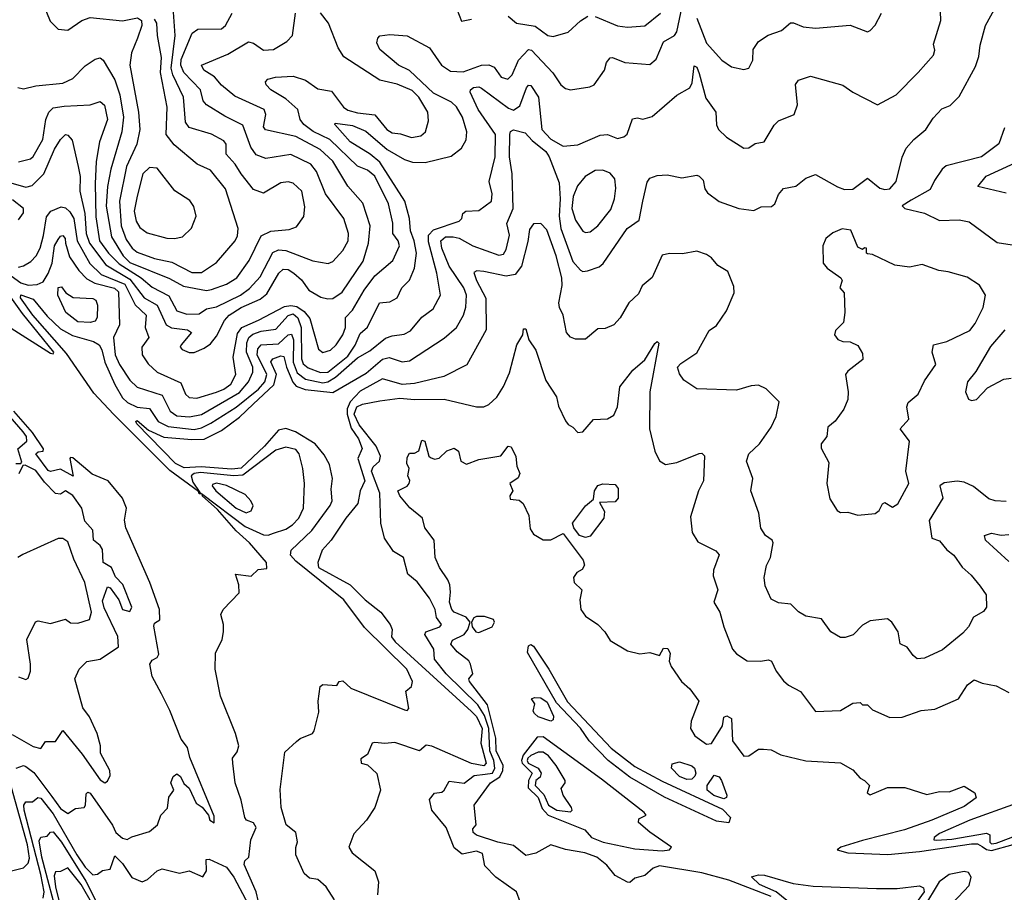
# Model space of a CAD drawing. Extents: x 1995148 to 2088947, y 769131 to 906009.
# Tile 221 of 256: x 2011690 to 2015667, y 827683 to 831208. Entities that reach past the tile are written whole.
import ezdxf

# ---------------------------------------------------------------- set-up
doc = ezdxf.new("R2010")
doc.units = 0

msp = doc.modelspace()

# ---------------------------------------------------------------- linework, layer by layer
at = {"layer": '0CON05XD'}
for points in [[(2011732.3, 831402.3), (2011812.7, 831202.7), (2011845, 831170), (2011885, 831166.2), (2011941.2, 831205), (2011975, 831217.1), (2012105, 831203.8), (2012166.4, 831216.4), (2012182.5, 831205), (2012183.3, 831185), (2012165.7, 831134.3), (2012141.5, 831075), (2012135.5, 831025), (2012169.6, 830835), (2012175.5, 830765), (2012163.6, 830705), (2012121.3, 830615), (2012092.9, 830475), (2012099.5, 830375), (2012120.3, 830320.3), (2012144.6, 830285), (2012165, 830269.2), (2012235, 830243.2), (2012305, 830228.2), (2012385, 830186.4), (2012425, 830187.5), (2012485, 830227.1), (2012560, 830315), (2012569.4, 830335), (2012572.9, 830365), (2012521.9, 830525), (2012460.3, 830600.3), (2012406.7, 830625), (2012313.4, 830703.4), (2012282.1, 830745), (2012285.6, 830855), (2012258.2, 830995), (2012263.4, 831055), (2012246.7, 831145), (2012244.3, 831194.3), (2012235, 831210)], [(2015318.8, 830995), (2015381.2, 831065), (2015386.2, 831085), (2015380.7, 831109.3), (2015411.2, 831205), (2015405.7, 831355.7)], [(2013445.8, 831275.8), (2013475, 831202.5), (2013515, 831210)], [(2013520, 830295), (2013625, 830256.9), (2013645, 830261.4), (2013655, 830280), (2013668, 830338), (2013658.1, 830385), (2013683.9, 830445), (2013679.6, 830585), (2013668.5, 830655), (2013670, 830745), (2013673.3, 830756.7), (2013685, 830763.1), (2013731.4, 830751.4), (2013759.9, 830719.9), (2013815, 830675.4), (2013829.3, 830655), (2013869.6, 830549.6), (2013873.8, 830485), (2013868.9, 830415), (2013875.7, 830365), (2013925, 830232), (2013955, 830196.2), (2013965, 830191.2), (2013983.6, 830193.6), (2014030.3, 830209.7), (2014046.4, 830223.6), (2014143.3, 830365), (2014191.7, 830398.3), (2014206.7, 830475), (2014225, 830552.5), (2014235, 830568.8), (2014265, 830578.8), (2014305, 830581.2), (2014365, 830570), (2014425, 830580), (2014435, 830576.2), (2014450.3, 830560.3), (2014458, 830525), (2014468.3, 830508.3), (2014515, 830474.2), (2014595, 830446), (2014655, 830438), (2014685, 830452.9), (2014726.9, 830453.1), (2014740, 830465), (2014755, 830502.5), (2014775, 830526.7), (2014825, 830536.2), (2014865, 830568.8), (2014905, 830583.3), (2014992.9, 830532.9), (2015022.3, 830522.3), (2015055, 830524), (2015115, 830567.5), (2015165, 830527.3), (2015185, 830522.2), (2015204.7, 830525.3), (2015231.1, 830555), (2015255, 830653.3), (2015271.3, 830688.7), (2015302, 830725), (2015350.8, 830765), (2015379.5, 830810.5), (2015415, 830848.8), (2015448.3, 830861.7), (2015485, 830897.5), (2015550.7, 831019.3), (2015565, 831060), (2015570, 831105), (2015591.4, 831185), (2015640.7, 831275)], [(2013661.7, 830968.3), (2013678.9, 830985), (2013704.4, 831045), (2013745, 831088.1), (2013757.5, 831085), (2013843.9, 830993.9), (2013876, 830945), (2013895, 830930.8), (2013915, 830925.6), (2013993.3, 830936.7), (2014011.2, 830945), (2014052, 831005), (2014060.8, 831035), (2014075, 831053.8), (2014085, 831056), (2014135, 831035.7), (2014235, 831028), (2014261.1, 831048.9), (2014290.4, 831119.6), (2014335, 831144.2), (2014345, 831158.8), (2014371.6, 831288.4)], [(2011682.5, 830935), (2011705, 830928.8), (2011755, 830940.8), (2011865, 830951.9), (2011905, 830971.4), (2011955, 831021.4), (2011995, 831048.6), (2012015, 831054.2), (2012027.5, 831045), (2012073.8, 830965), (2012095.2, 830905.2), (2012108.9, 830815), (2012102.7, 830755), (2012058.2, 830605), (2012045.3, 830535), (2012040, 830455), (2012061, 830331), (2012107.8, 830255), (2012135, 830227.8), (2012295, 830163.2), (2012351.7, 830131.7), (2012445, 830114.7), (2012465, 830117.9), (2012525, 830139.6), (2012567.8, 830165), (2012616.4, 830235), (2012665.7, 830335), (2012705, 830353.5), (2012778.9, 830361.1), (2012808.1, 830371.9), (2012837.3, 830412.7), (2012841.9, 830451.9), (2012830, 830515), (2012795, 830548.5), (2012775, 830553.5), (2012745, 830548.9), (2012675, 830507.1), (2012635, 830522.5), (2012584.4, 830585), (2012560.9, 830625), (2012524.6, 830665), (2012524.2, 830705), (2012515, 830719.2), (2012465, 830746.5), (2012375, 830772.2), (2012360, 830795), (2012351.2, 830895), (2012309, 830985), (2012302.3, 831012.3), (2012317.9, 831145), (2012311.5, 831238.5)], [(2011685, 830634.3), (2011733.2, 830646.8), (2011745, 830655.8), (2011782.9, 830725), (2011795.4, 830804.6), (2011808.1, 830835), (2011825, 830851.9), (2011869.5, 830859.5), (2011975, 830864.4), (2012015, 830877.5), (2012032.4, 830862.4), (2012045.4, 830805), (2012012.9, 830715), (2011999.3, 830635), (2011994.7, 830545.3), (2011998.3, 830411.7), (2012012.8, 830315), (2012048.4, 830265), (2012091.4, 830221.4), (2012180.7, 830165), (2012225, 830128), (2012292.4, 830092.4), (2012325, 830032.3), (2012365, 830018.8), (2012415, 830020), (2012445, 830040), (2012485, 830048.7), (2012581.9, 830095), (2012617.9, 830122.1), (2012661, 830169), (2012712.1, 830267.9), (2012735, 830278.5), (2012765.8, 830275.8), (2012874.6, 830234.6), (2012936.7, 830223.3), (2012955, 830232), (2012995, 830275.8), (2013017.3, 830315), (2013018.2, 830345), (2013000, 830405), (2012925.3, 830505.3), (2012888.9, 830595), (2012865.6, 830625), (2012785, 830663.3), (2012685, 830648.1), (2012645, 830662.9), (2012623.6, 830693.6), (2012592, 830782), (2012518.1, 830818.1), (2012444.2, 830865), (2012431.1, 830881.1), (2012420, 830925), (2012352.6, 830995), (2012341.1, 831025), (2012341.9, 831048.1), (2012386.3, 831153.7), (2012410, 831170), (2012505, 831170.8), (2012520.8, 831185), (2012548, 831235)], [(2012282.2, 829975), (2012302.9, 829962.9), (2012367.5, 829955), (2012383.8, 829945), (2012342, 829895), (2012338.8, 829885), (2012345.9, 829875.9), (2012375, 829864), (2012395, 829864), (2012435, 829882), (2012460.9, 829899.1), (2012485, 829929.2), (2012517.3, 829992.7), (2012536, 830015), (2012584.4, 830045), (2012661, 830079), (2012689, 830101), (2012736.2, 830183.8), (2012755, 830200.9), (2012775, 830198.5), (2012798.1, 830185), (2012827.9, 830157.9), (2012857.5, 830115), (2012906.9, 830086.9), (2012935, 830080), (2012955, 830082.5), (2012992.1, 830107.9), (2013077.3, 830232.7), (2013098.9, 830305), (2013105.3, 830375.3), (2013076.6, 830466.6), (2013015, 830535.7), (2012955, 830636.5), (2012904.3, 830684.3), (2012805, 830735.9), (2012683.3, 830763.3), (2012675.5, 830775.5), (2012684.4, 830825), (2012677.5, 830845), (2012558.8, 830898.8), (2012505, 830944.4), (2012476.9, 830976.9), (2012434.2, 831005), (2012424.2, 831025), (2012530.7, 831069.3), (2012615, 831118.8), (2012635, 831113.8), (2012675, 831085.8), (2012715, 831087.5), (2012769.1, 831120.9), (2012792, 831145), (2012804.3, 831235)], [(2012654.4, 829994.4), (2012760.1, 830049.9), (2012785, 830053.8), (2012809.4, 830049.4), (2012839, 830029), (2012861.5, 830001.5), (2012897.6, 829877.6), (2012915, 829864.4), (2012945, 829873.3), (2012968.9, 829895), (2012995.5, 829935), (2013006, 829965), (2013005.6, 830005), (2013035, 830034.3), (2013081.1, 830115), (2013125, 830173.1), (2013196.9, 830235), (2013224.5, 830295), (2013219.5, 830315), (2013197.9, 830345), (2013196.9, 830386.9), (2013180.4, 830465), (2013125, 830575.6), (2013095, 830600.5), (2013055, 830616.4), (2012942.9, 830725), (2012876.1, 830756.1), (2012838.1, 830785), (2012823.1, 830805), (2012813.6, 830845), (2012765, 830888.9), (2012704.2, 830925), (2012685.8, 830945), (2012682.5, 830957.5), (2012692.1, 830967.9), (2012723.6, 830976.4), (2012795, 830980.6), (2012845, 830964.4), (2012895, 830928.6), (2012950, 830920), (2012997.8, 830855), (2013015, 830842.3), (2013055, 830831.5), (2013125, 830824.3), (2013172.9, 830765), (2013195, 830751.1), (2013227.9, 830747.9), (2013273, 830733), (2013310.5, 830739.5), (2013328.8, 830755), (2013340.8, 830799.2), (2013338.6, 830835), (2013302.7, 830895), (2013275, 830921.8), (2013215, 830947.8), (2013144.5, 830964.5), (2012998.8, 831058.8), (2012976, 831095), (2012936.9, 831195), (2012905.5, 831235.5)], [(2014015, 831221.4), (2014105, 831183.5), (2014145, 831177.8), (2014215, 831183.3), (2014278.2, 831235)], [(2014425.5, 831215), (2014465, 831114), (2014526, 831045), (2014565, 831018), (2014615, 831007.5), (2014635, 831012.5), (2014651.2, 831045), (2014652.7, 831087.3), (2014675, 831120), (2014714.1, 831145.9), (2014767.5, 831165), (2014804.1, 831195.9), (2014815.8, 831195.8), (2014855, 831180), (2014905, 831173.8), (2015045, 831186), (2015115, 831160), (2015125.9, 831164.1), (2015145, 831186.7), (2015170.8, 831235)], [(2013663, 831223), (2013696.7, 831195), (2013772.1, 831182.1), (2013823.3, 831145), (2013845, 831140.8), (2013905, 831158), (2013955.7, 831204.3), (2013985, 831222)], [(2011585, 830222.8), (2011695, 830144.8), (2011725, 830135.4), (2011761.1, 830138.9), (2011785, 830150), (2011805, 830182.5), (2011821.8, 830225), (2011831.2, 830295), (2011845, 830320), (2011855, 830334.3), (2011865, 830337.1), (2011873.3, 830325), (2011874.6, 830305), (2011890.7, 830250.8), (2011929.1, 830195), (2011961.9, 830161.9), (2011994.1, 830144.1), (2012073.2, 830123.2), (2012089.4, 830109.4), (2012093.6, 829975), (2012068.6, 829925), (2012075.4, 829855), (2012093.1, 829815), (2012135, 829751.4), (2012165, 829724.4), (2012265, 829691.5), (2012297.3, 829627.3), (2012325, 829607.3), (2012376.4, 829603.6), (2012425, 829612.8), (2012577.4, 829702.6), (2012614.6, 829745), (2012632.3, 829785), (2012632, 829805), (2012606.6, 829865), (2012607.7, 829902.3), (2012615.9, 829925), (2012632.3, 829937.7), (2012665, 829949.5), (2012725, 829958.5), (2012775, 830013.4), (2012795, 830019.8), (2012814.2, 830004.2), (2012827.1, 829965), (2012828.4, 829838.4), (2012835, 829817.8), (2012855, 829801.8), (2012905, 829782.5), (2012935, 829784.1), (2013015, 829849.6), (2013045, 829893.6), (2013065, 829940), (2013095, 829965.8), (2013143.3, 830065), (2013185, 830068.1), (2013214.2, 830085), (2013233.8, 830125), (2013264.4, 830155.6), (2013285.4, 830204.6), (2013293.4, 830265), (2013283.8, 830315), (2013268.2, 830355), (2013264.7, 830405), (2013245.6, 830475.6), (2013145, 830632.7), (2013105.6, 830665.6), (2013025.5, 830715), (2012962.5, 830785), (2012965, 830790), (2013035, 830780.9), (2013087.8, 830757.8), (2013174.3, 830684.3), (2013245, 830642.9), (2013277.1, 830632.9), (2013328.3, 830631.7), (2013433.1, 830656.9), (2013475, 830688.8), (2013493.6, 830723.6), (2013495.7, 830755), (2013479.1, 830815), (2013455, 830856.9), (2013434.3, 830875), (2013362.1, 830912.1), (2013265, 831002.9), (2013220.6, 831025), (2013145, 831088), (2013132.5, 831115), (2013136.4, 831133.6), (2013145, 831142.5), (2013185, 831148.8), (2013255, 831143.8), (2013346, 831095), (2013394.4, 831025), (2013430.4, 831000.4), (2013482.1, 830997.9), (2013555, 831024.4), (2013585, 831025.8), (2013606.6, 831016.6), (2013635, 830975.8), (2013661.7, 830968.3)], [(2012654.1, 827645), (2012644.8, 827685), (2012597.1, 827795), (2012600, 827810), (2012615.7, 827825), (2012623.1, 827895), (2012645.2, 827945.2), (2012635, 827964.1), (2012606, 827975), (2012600, 827985), (2012584.6, 828054.6), (2012560, 828125), (2012551.2, 828205), (2012550, 828225), (2012569.1, 828250.9), (2012575.6, 828275), (2012561.9, 828325), (2012501.5, 828475), (2012480.3, 828585), (2012480.6, 828649.4), (2012508.6, 828705), (2012514, 828735), (2012514, 828765), (2012502, 828805), (2012512, 828825), (2012576.6, 828893.4), (2012575.8, 828925.8), (2012561.7, 828968.3), (2012625, 828960), (2012653, 828987), (2012688.3, 828991.7), (2012686.7, 829015), (2012618.8, 829095), (2012565, 829143.3), (2012489.5, 829229.5), (2012427.5, 829285), (2012429.2, 829290.2), (2012415, 829293.3), (2012411.7, 829301.7), (2012296.7, 829386.7), (2012068.6, 829615), (2011989.6, 829699.6), (2011879.3, 829859.3), (2011743.7, 830015), (2011693.5, 830085), (2011695, 830096.2), (2011745, 830079.5), (2011801.2, 830011.2), (2011855, 829959.4), (2011903.1, 829933.1), (2011988.3, 829908.3), (2012010.7, 829895), (2012021.7, 829875), (2012033.4, 829825), (2012075, 829734.5), (2012105, 829681.3), (2012125, 829661.7), (2012165, 829642.4), (2012215, 829637.3), (2012249.6, 829585), (2012290, 829565), (2012395, 829553), (2012425, 829559), (2012461.7, 829578.3), (2012565, 829642.7), (2012655, 829716.1), (2012680.2, 829745), (2012687.8, 829775), (2012649.6, 829855), (2012651.5, 829878.5), (2012665.2, 829894.8), (2012735, 829899.4), (2012775, 829934.6), (2012788.4, 829938.4), (2012796.6, 829915), (2012794.6, 829825), (2012811.4, 829781.4), (2012845, 829755.7), (2012915, 829741.9), (2012935, 829746), (2012966.2, 829763.8), (2013055, 829842.9), (2013105, 829870), (2013168.3, 829921.7), (2013195, 829931.8), (2013242.6, 829937.4), (2013268.3, 829951.7), (2013315, 830006), (2013360.3, 830039.7), (2013389.4, 830095), (2013375.4, 830185), (2013341.4, 830311.4), (2013341.7, 830338.3), (2013361.1, 830358.9), (2013465, 830393.8), (2013476.2, 830405), (2013480, 830425), (2013492.5, 830435), (2013545, 830438), (2013595.7, 830475), (2013598.6, 830505), (2013586.9, 830555), (2013610.6, 830655), (2013611.8, 830745), (2013541.5, 830845), (2013509.4, 830915), (2013510.8, 830925), (2013523.8, 830935), (2013545, 830937.3), (2013555, 830932.2), (2013665, 830850.5), (2013685, 830842.7), (2013710.1, 830859.9), (2013737.2, 830932.8), (2013745, 830944), (2013755, 830942), (2013785.3, 830895.3), (2013799.7, 830765), (2013835, 830725.5), (2013885, 830697.1), (2013945, 830702.3), (2014035, 830741.9), (2014065, 830744), (2014105, 830728.8), (2014130, 830735), (2014143.6, 830746.4), (2014165, 830807.5), (2014185, 830812.5), (2014206.7, 830806.7), (2014245, 830817.5), (2014345, 830903.3), (2014397, 830933), (2014406.6, 830953.4), (2014415, 831022.5), (2014425, 831016.7), (2014435, 830991.2), (2014461.9, 830891.9), (2014502.5, 830835), (2014504.1, 830784.1), (2014512.5, 830765), (2014545, 830733.3), (2014615, 830688.8), (2014635, 830691.2), (2014661.2, 830708.8), (2014696.7, 830715), (2014737.7, 830782.3), (2014755, 830800), (2014818.8, 830825), (2014831.4, 830865), (2014824.1, 830945.9), (2014836.1, 830963.9), (2014885, 830980), (2015015, 830944), (2015055, 830916.2), (2015155, 830863.8), (2015230, 830905), (2015318.8, 830995)], [(2015668, 830772), (2015645, 830706.2), (2015575.4, 830654.6), (2015431.8, 830618.2), (2015416, 830605), (2015385, 830558.8), (2015368.3, 830521.7), (2015291.3, 830478.7), (2015255, 830456), (2015266, 830445), (2015345, 830426.2), (2015405, 830397.1), (2015485, 830399.4), (2015525, 830391.4), (2015638.8, 830308.8), (2015734, 830294)], [(2011645, 830551.5), (2011715, 830532.2), (2011741.1, 830538.9), (2011787.2, 830585), (2011830.6, 830685), (2011855, 830724.2), (2011875, 830744), (2011885, 830742), (2011902.1, 830722.1), (2011926.4, 830615), (2011933.8, 830575), (2011933.1, 830515), (2011953.3, 830425), (2011958, 830345), (2011971.6, 830305), (2012038, 830218), (2012135, 830160.5), (2012192.7, 830085), (2012245.5, 830055.5), (2012282.2, 829975)], [(2015675, 830506.9), (2015560, 830535), (2015593.6, 830576.4), (2015742.9, 830645)], [(2012315, 830324.3), (2012348.3, 830331.7), (2012384.2, 830365.8), (2012402.5, 830415), (2012393.4, 830453.4), (2012377.8, 830477.8), (2012316.4, 830516.4), (2012245, 830608.8), (2012215, 830610.8), (2012187.1, 830585), (2012164, 830496), (2012152.9, 830435), (2012160, 830395), (2012175, 830369.2), (2012205, 830346.7), (2012284.2, 830325.8), (2012315, 830324.3)], [(2013975, 830349.2), (2013995, 830351.4), (2014025, 830376), (2014078.3, 830441.7), (2014092.7, 830485), (2014097.6, 830527.6), (2014094.3, 830565), (2014075, 830588), (2014045, 830600.8), (2014015, 830598.5), (2013974.4, 830575), (2013943, 830537), (2013925.3, 830494.7), (2013920.9, 830445), (2013935, 830398.8), (2013965, 830354.2), (2013975, 830349.2)], [(2011685, 830400), (2011705, 830427.5), (2011705.7, 830445), (2011660.8, 830480.8)], [(2011685, 830209.1), (2011705, 830213.3), (2011735, 830231.1), (2011756.2, 830253.8), (2011773.4, 830285), (2011786.4, 830336.4), (2011798.7, 830411.3), (2011815.8, 830434.2), (2011857.8, 830452.2), (2011875, 830448.2), (2011892.7, 830432.7), (2011908.4, 830405), (2011922.6, 830315), (2011973.6, 830223.6), (2012019.5, 830179.5), (2012115, 830139.6), (2012156.5, 830056.5), (2012200.9, 830015), (2012196.4, 829965), (2012211.4, 829925), (2012183.1, 829885), (2012185, 829853.8), (2012208.7, 829818.7), (2012245, 829784.4), (2012340.9, 829740.9), (2012359.2, 829695), (2012375, 829681.4), (2012405, 829679.5), (2012485, 829703.6), (2012515, 829715.8), (2012543.5, 829736.5), (2012562.8, 829775), (2012551.8, 829845), (2012569.3, 829940.7), (2012587.3, 829965), (2012654.4, 829994.4)], [(2014360.5, 829819.5), (2014425, 829862.5), (2014475, 829952.5), (2014505, 829972.5), (2014545, 830032.5), (2014576.7, 830105), (2014575, 830130), (2014550.5, 830190.5), (2014510, 830215), (2014485, 830246.7), (2014465, 830260), (2014425, 830273.3), (2014367.7, 830262.3), (2014315, 830263.8), (2014285, 830256.7), (2014245, 830166.7), (2014205, 830133.3), (2014189.1, 830100.9), (2014150, 830065), (2014115, 830003.3), (2014090, 829975), (2014055, 829961.2), (2014025, 829960), (2013975, 829918), (2013935, 829917.5), (2013915, 829926), (2013898.8, 829945), (2013885.6, 830015), (2013870, 830045), (2013867.5, 830065), (2013881.4, 830135), (2013880.3, 830165), (2013856.8, 830255), (2013819.9, 830359.9), (2013795, 830384.4), (2013765, 830383.1), (2013749.1, 830360.9), (2013742, 830312), (2013717.1, 830212.9), (2013691.2, 830178.8), (2013655, 830172.1), (2013565, 830191.1), (2013536.1, 830193.9), (2013525, 830187.5), (2013535.5, 830155), (2013573.6, 830083.6), (2013574.5, 829955), (2013496.6, 829813.4), (2013403.7, 829766.3), (2013285, 829738), (2013235, 829734.7), (2013155, 829757.1), (2013065, 829707.7), (2013024.9, 829665.1), (2013013.1, 829636.9), (2013013, 829615), (2013028.5, 829558.5), (2013058, 829515), (2013073.5, 829476.5), (2013055.3, 829435), (2013084.5, 829345.5), (2013065.4, 829305), (2013055.7, 829254.3), (2013006.9, 829195), (2012948.1, 829105), (2012911.4, 829065), (2012894.4, 829015), (2012897.5, 828995), (2013025.5, 828925.5), (2013085.5, 828865), (2013148.9, 828815), (2013186.9, 828765), (2013194, 828745), (2013192.2, 828715), (2013206.4, 828695), (2013515, 828413.8), (2013535, 828393.3), (2013558.1, 828345), (2013552.5, 828285), (2013574.6, 828205), (2013565, 828193.3), (2013515, 828203.3), (2013355, 828273.8), (2013332.4, 828277.6), (2013305, 828254), (2013205, 828288), (2013165, 828284), (2013125, 828288.8), (2013113.3, 828285), (2013095, 828240), (2013068.3, 828221.7), (2013070, 828205), (2013095, 828197.5), (2013132.7, 828162.7), (2013147.1, 828095), (2013124, 828025), (2013090.8, 827975), (2013040.3, 827919.7), (2013020, 827865), (2013033, 827843), (2013125, 827770), (2013138.8, 827725), (2013135, 827672.5)], [(2015075, 829206.7), (2015145, 829212.9), (2015162, 829225), (2015175, 829252.5), (2015185, 829257.5), (2015215, 829238.8), (2015237, 829253), (2015281.2, 829335), (2015269.2, 829385), (2015284, 829505), (2015246.7, 829555), (2015281.2, 829595), (2015274, 829645), (2015278.8, 829661.2), (2015318.8, 829695), (2015345, 829750), (2015390.8, 829815), (2015375.6, 829865), (2015381.4, 829895), (2015435, 829908.1), (2015527.8, 829952.2), (2015549.4, 829980.6), (2015581.5, 830045), (2015591.5, 830095), (2015566.5, 830136.5), (2015517.6, 830167.6), (2015440.3, 830190.3), (2015402.5, 830195), (2015335, 830218.8), (2015285, 830208), (2015225, 830216.7), (2015135, 830260), (2015115, 830262.5), (2015110, 830265), (2015110, 830285), (2015103, 830287), (2015095, 830280), (2015075, 830290), (2015048, 830358), (2015013, 830363), (2014975, 830346.7), (2014946.1, 830323.9), (2014933.8, 830295), (2014936, 830225), (2014951.2, 830205), (2015006.7, 830165), (2015012.5, 830155), (2015002.5, 830125), (2015020, 830105), (2015022.5, 830025), (2015017.5, 829985), (2014985, 829953.3), (2014980.8, 829935), (2014995, 829916), (2015015, 829908), (2015045, 829906.7), (2015075, 829892.5), (2015095, 829860), (2015096.2, 829835), (2015035, 829788.6), (2015025.6, 829775), (2015037.1, 829705), (2015035, 829673.3), (2015019.2, 829635), (2014984.1, 829585.9), (2014955, 829562.5), (2014950, 829525), (2014927.5, 829495), (2014927, 829477), (2014958.8, 829418.8), (2014950, 829335), (2014962.5, 829272.5), (2014992, 829225), (2015005, 829218), (2015035, 829218.6), (2015075, 829206.7)], [(2012962.3, 827652.3), (2012928, 827705), (2012895, 827734.2), (2012860.4, 827740.4), (2012839.2, 827759.2), (2012805.4, 827835), (2012805.5, 827864.5), (2012812.9, 827887.1), (2012805.3, 827925.3), (2012766.2, 827955), (2012745.8, 828025), (2012742, 828098), (2012760.7, 828249.3), (2012807.9, 828292.1), (2012823.3, 828305), (2012873.3, 828325), (2012880, 828335), (2012898.8, 828411.2), (2012895.7, 828455), (2012903.3, 828515), (2012915, 828522.5), (2012971.7, 828518.3), (2012980, 828535), (2012995, 828536.7), (2013027.5, 828507.5), (2013245, 828420), (2013255, 828417.5), (2013262.5, 828425), (2013250, 828495), (2013272.5, 828515), (2013276.7, 828535), (2013254.2, 828585), (2013082.9, 828752.9), (2013000, 828865), (2012805, 829021.2), (2012784.6, 829045), (2012786.9, 829065), (2012869.5, 829145), (2012944.7, 829245.3), (2012952.1, 829265), (2012948.1, 829311.9), (2012953.6, 829355), (2012941.9, 829411.9), (2012920.6, 829450.6), (2012883.1, 829495), (2012803.7, 829543.7), (2012765, 829556.8), (2012735, 829550.3), (2012678.3, 829485), (2012585, 829396.2), (2012545, 829392.8), (2012422.6, 829402.6), (2012355, 829398), (2012318.9, 829415), (2012163.8, 829575), (2012158.8, 829585), (2012165, 829589.2), (2012210, 829550), (2012271.8, 829521.7), (2012385, 829511.7), (2012435, 829514.3), (2012505, 829548.9), (2012577.9, 829602.1), (2012633.3, 829655), (2012717, 829733), (2012727.8, 829775), (2012705, 829826.7), (2012712.2, 829837.7), (2012745, 829850.4), (2012757.1, 829847.1), (2012767.2, 829805), (2012793.4, 829743.4), (2012807.2, 829727.2), (2012843.7, 829713.7), (2012955, 829702), (2013089.5, 829780.5), (2013155, 829837.1), (2013183.1, 829843.1), (2013235, 829825.8), (2013265, 829830), (2013405, 829921.9), (2013454.3, 829965), (2013482.9, 830015), (2013492.4, 830047.6), (2013494.5, 830095), (2013483.6, 830125), (2013425, 830213.1), (2013395, 830285.7), (2013391.1, 830315), (2013409.5, 830330.5), (2013441.6, 830331.6), (2013465.3, 830325.3), (2013520, 830295)], [(2011655, 829962.5), (2011815, 829861.5), (2011825, 829858.8), (2011827.8, 829865), (2011701.8, 830021.8), (2011554.7, 830225)], [(2011975, 829984.7), (2011925, 829987.4), (2011876.2, 830025), (2011844.3, 830095.7), (2011845, 830126), (2011859.4, 830129.4), (2011876.2, 830105), (2011906.6, 830086.6), (2011985, 830081.4), (2011998, 830075), (2012004.4, 830055), (2012002.9, 830005), (2011995, 829990), (2011975, 829984.7)], [(2013712.3, 827645), (2013697.1, 827685), (2013613.6, 827743.6), (2013569.5, 827789.5), (2013559.3, 827839.3), (2013535, 827848.8), (2013477, 827837), (2013445, 827862.5), (2013412.9, 827945), (2013355.5, 828015.5), (2013345, 828057.5), (2013365, 828083.8), (2013395, 828088), (2013404.4, 828095.6), (2013425, 828132.5), (2013485, 828123.3), (2013525.8, 828155), (2013569.9, 828160.1), (2013599.3, 828165), (2013610, 828185), (2013605.1, 828215), (2013588.5, 828255), (2013584.7, 828345), (2013567.3, 828397.3), (2013540.4, 828440.4), (2013412.2, 828565), (2013365.7, 828625), (2013362.9, 828665), (2013326.9, 828725), (2013331.2, 828735), (2013386.7, 828755), (2013393.3, 828765), (2013373.3, 828793.3), (2013368.5, 828825), (2013345, 828871.4), (2013295, 828938), (2013258.6, 828968.6), (2013240, 829035), (2013200, 829060), (2013164, 829114), (2013148.5, 829175), (2013144.7, 829295), (2013111.5, 829385), (2013118.1, 829401.9), (2013143.3, 829425), (2013147.2, 829445), (2013130.5, 829485), (2013061.1, 829571.1), (2013041.7, 829615), (2013052.4, 829645), (2013075, 829655.3), (2013145, 829669.1), (2013225, 829680), (2013285, 829673.9), (2013405, 829675.5), (2013535, 829644.2), (2013565, 829644), (2013585, 829653.8), (2013616.8, 829683.2), (2013645, 829726.7), (2013668.3, 829781.7), (2013698, 829895), (2013722.5, 829935), (2013725, 829960), (2013735, 829960), (2013746.7, 829915), (2013775, 829873.3), (2013815, 829751.2), (2013858.6, 829685), (2013866.4, 829646.4), (2013895, 829587.5), (2013905, 829572.5), (2013925, 829562.5), (2013945, 829541.2), (2013965, 829543.3), (2014007.3, 829592.7), (2014065, 829596.5), (2014089.6, 829610.4), (2014104.5, 829645), (2014114.2, 829725.8), (2014167.1, 829792.9), (2014215.7, 829834.2), (2014255, 829900), (2014265, 829908.8), (2014271.7, 829901.7), (2014235.6, 829705), (2014234.4, 829555), (2014255.7, 829465), (2014275, 829426.7), (2014298.3, 829411.7), (2014345, 829419.2), (2014435, 829456.2), (2014445, 829456.7), (2014456.1, 829446.1), (2014452.5, 829345), (2014432.5, 829305), (2014400.2, 829199.8), (2014406.4, 829136.4), (2014429.5, 829099.5), (2014502.1, 829062.1), (2014515.8, 829045.8), (2014492, 828985), (2014491.7, 828961.7), (2014510, 828905), (2014494.3, 828855), (2014518.6, 828815), (2014534, 828755), (2014570, 828665), (2014585, 828646.7), (2014628.3, 828618.3), (2014682.9, 828617.1), (2014715, 828622), (2014727.1, 828617.1), (2014745.9, 828575.9), (2014775, 828537.5), (2014795, 828520), (2014843.9, 828493.9), (2014905, 828413.8), (2015005, 828417.5), (2015055, 828447.5), (2015085, 828450), (2015095, 828440), (2015115, 828440), (2015135, 828420), (2015205, 828388.8), (2015255, 828390.6), (2015331.9, 828418.1), (2015387.1, 828422.9), (2015482.5, 828465), (2015518.3, 828521.7), (2015545, 828541.2), (2015577.7, 828527.7), (2015635, 828517.1), (2015685, 828490)], [(2015670, 829955), (2015611.8, 829888.2), (2015552.7, 829787.3), (2015519.2, 829745), (2015510, 829705), (2015523.3, 829675), (2015535, 829670), (2015555, 829673.3), (2015599.5, 829720.5), (2015665, 829755.8), (2015695, 829760)], [(2015675, 829262.5), (2015630, 829265), (2015605, 829272.9), (2015543, 829323), (2015505, 829340), (2015476.4, 829343.6), (2015425, 829337.5), (2015407.5, 829325), (2015418.8, 829275), (2015364.4, 829185.6), (2015374.1, 829114.1), (2015405, 829102.5), (2015435, 829066.2), (2015464, 829045), (2015496.6, 828996.6), (2015533.9, 828963.9), (2015570.3, 828920.3), (2015593.8, 828885), (2015596, 828835), (2015583, 828817), (2015543.3, 828795), (2015522.5, 828755), (2015499.8, 828730.2), (2015417.8, 828662.2), (2015345, 828628.6), (2015315, 828626.2), (2015299.5, 828639.5), (2015275, 828673.3), (2015246.4, 828686.4), (2015238.8, 828735), (2015212.5, 828775), (2015195, 828787.5), (2015125, 828779.2), (2015095, 828762), (2015056.4, 828723.6), (2015025, 828711.9), (2015005, 828712.5), (2014966.2, 828735), (2014928.3, 828788.3), (2014865, 828799.2), (2014836, 828816), (2014805, 828846.7), (2014755, 828852.5), (2014725, 828867.5), (2014701.1, 828921.1), (2014697.1, 828955), (2014706.9, 829003.1), (2014723.3, 829035), (2014734, 829095), (2014730, 829105), (2014702, 829125), (2014684.4, 829154.4), (2014675.7, 829214.3), (2014644, 829305), (2014651.2, 829355), (2014626.2, 829425), (2014636, 829455), (2014678, 829495), (2014725, 829562.5), (2014746.2, 829605), (2014757.5, 829665), (2014705, 829716.7), (2014675, 829731.2), (2014645, 829728.8), (2014585, 829711.2), (2014425, 829717.5), (2014372.3, 829752.3), (2014355, 829777.5), (2014346.7, 829805), (2014360.5, 829819.5)], [(2011675, 829415.8), (2011694.5, 829415.5), (2011699.2, 829420.8), (2011683.2, 829475), (2011718.8, 829505), (2011717.5, 829525), (2011703.8, 829543.8), (2011545, 829724.5)], [(2011675.6, 828184.4), (2011705, 828195.7), (2011715, 828191.9), (2011746.7, 828166.7), (2011819.6, 828069.6), (2011855, 828021.1), (2011885, 828001.2), (2011915, 828021.2), (2011950, 828025), (2011955.8, 828035), (2011958.8, 828081.2), (2011965, 828088), (2011975, 828084.2), (2012064.4, 827954.4), (2012078.4, 827925), (2012105, 827901.1), (2012124.2, 827895.8), (2012142.5, 827907.5), (2012215, 827928.6), (2012246.7, 827955), (2012260, 827995), (2012287.7, 828022.3), (2012292.7, 828067.3), (2012312.5, 828095), (2012300, 828125), (2012309.5, 828150.5), (2012325, 828161.2), (2012340.3, 828150.3), (2012352.7, 828122.7), (2012375, 828103.3), (2012402.7, 828042.7), (2012426.9, 828026.9), (2012452.5, 827995), (2012458.8, 827975), (2012476.2, 827963.8), (2012475, 827990), (2012377.9, 828227.9), (2012367.8, 828267.8), (2012341.9, 828301.9), (2012297, 828417), (2012262.3, 828485), (2012225.5, 828555), (2012216.2, 828605), (2012225, 828621.2), (2012245, 828631.2), (2012252.5, 828645), (2012232.3, 828757.7), (2012235, 828770), (2012256.4, 828783.6), (2012254.2, 828825), (2012216.2, 828935), (2012119.3, 829155), (2012113.6, 829186.4), (2012122, 829235), (2012105.6, 829275), (2012047.3, 829345), (2011982.2, 829372.2), (2011905, 829438), (2011895, 829440), (2011893.3, 829435), (2011905.9, 829364.1), (2011855, 829392.9), (2011815, 829383.1), (2011805, 829387.5), (2011755.8, 829455), (2011765, 829462.9), (2011785.4, 829464.6), (2011786.7, 829475), (2011741.3, 829541.3), (2011666.6, 829626.6)], [(2013430, 828895), (2013428.1, 828925), (2013420, 828945), (2013385.8, 828995), (2013368.6, 829035), (2013363.8, 829105), (2013326, 829155), (2013317.5, 829195), (2013266.3, 829236.3), (2013226.2, 829285), (2013217.5, 829305), (2013255, 829323.3), (2013263.3, 829335), (2013266.1, 829346.1), (2013257.5, 829365), (2013263.3, 829395), (2013253.8, 829415), (2013255, 829440), (2013265, 829457.5), (2013285, 829457.5), (2013303, 829467), (2013315, 829510), (2013326.7, 829505), (2013342.5, 829445), (2013349.3, 829439.3), (2013365, 829433.3), (2013385, 829436.7), (2013415, 829466.7), (2013445, 829477.5), (2013462.5, 829465), (2013472.5, 829425), (2013495, 829413.3), (2013545, 829431.4), (2013634, 829446), (2013663.8, 829485), (2013675, 829483.3), (2013694.1, 829444.1), (2013698.8, 829405), (2013710, 829375), (2013703, 829357), (2013670, 829335), (2013682.5, 829305), (2013670, 829285), (2013671.7, 829271.7), (2013707, 829267), (2013723.6, 829253.6), (2013746.7, 829205), (2013751.7, 829151.7), (2013765, 829130), (2013805, 829107.5), (2013835, 829107.5), (2013885, 829132.5), (2013965.5, 829025), (2013971.9, 829005), (2013962.4, 828987.6), (2013940, 828975), (2013926.7, 828955), (2013930, 828935), (2013961.4, 828905), (2013953.2, 828865), (2013956.2, 828825), (2013975, 828799.1), (2014025.8, 828765), (2014053.8, 828735), (2014075, 828700), (2014145, 828658.6), (2014195, 828646.7), (2014235, 828652.5), (2014275, 828640), (2014291.2, 828668.8), (2014308, 828668), (2014317.7, 828647.7), (2014313, 828617), (2014321.2, 828595), (2014363.3, 828535), (2014396.7, 828505), (2014433.3, 828455), (2014402.5, 828375), (2014400, 828345), (2014417.5, 828315), (2014465, 828281.2), (2014485, 828283.8), (2014528.8, 828355), (2014535, 828390), (2014546.4, 828396.4), (2014566, 828385), (2014568.8, 828295), (2014615, 828233.3), (2014635, 828234), (2014675, 828260.8), (2014695, 828260.8), (2014725, 828258), (2014765, 828238.8), (2014865, 828214), (2015005, 828206.2), (2015055, 828177.5), (2015084.4, 828144.4), (2015102.5, 828135), (2015122.5, 828115), (2015113.3, 828085), (2015125, 828076.7), (2015195, 828106.7), (2015265, 828106.7), (2015355, 828078.6), (2015405, 828090), (2015445, 828088.8), (2015505, 828112), (2015548.8, 828085), (2015554, 828065), (2015505, 828030), (2015375, 827974.6), (2015263.8, 827935), (2015095, 827892.5), (2015007.5, 827865), (2014992.5, 827855), (2015035, 827842.8), (2015196.4, 827836.4), (2015325, 827847.6), (2015535, 827879.5), (2015559.1, 827879.1), (2015578.3, 827868.3), (2015595.9, 827855.9), (2015615, 827852.1), (2015703.7, 827876.3)], [(2012693.6, 829126.4), (2012715, 829134.5), (2012765, 829150), (2012792, 829168), (2012817.3, 829195), (2012836.5, 829235), (2012840, 829335), (2012833.3, 829395), (2012818.9, 829455), (2012805, 829471.4), (2012765, 829482), (2012725, 829469.4), (2012591.8, 829368.2), (2012555, 829366), (2012420.6, 829379.4), (2012394.4, 829375.6), (2012382.7, 829365), (2012390, 829340), (2012418.3, 829298.3), (2012429.2, 829290.2), (2012601.2, 829161.2), (2012675, 829126.9), (2012693.6, 829126.4)], [(2011660, 828320), (2011745, 828272), (2011775, 828263.8), (2011795, 828292.5), (2011835, 828292.5), (2011865, 828336.2), (2011941.8, 828241.7), (2012015, 828137.8), (2012034.2, 828125.8), (2012045, 828132.5), (2012055.4, 828155), (2012053.8, 828175), (2012016.2, 828245), (2012016.2, 828275), (2012002.9, 828325), (2011972, 828392), (2011945, 828428.8), (2011913.3, 828545), (2011930.8, 828585), (2011961.2, 828615), (2012015.5, 828624.5), (2012088.6, 828675), (2012086.9, 828716.9), (2012031.8, 828831.8), (2012025, 828860), (2012045, 828917.5), (2012055, 828913.3), (2012091.1, 828865), (2012105.4, 828825.4), (2012135, 828817.1), (2012143.6, 828835), (2012106.1, 828926.1), (2012077.4, 828957.4), (2012060.7, 828995), (2012027.1, 829015), (2012025, 829068.5), (2012015, 829084.6), (2011988.9, 829105), (2011985, 829145.5), (2011952.9, 829182.9), (2011940.8, 829235), (2011905, 829286.4), (2011875.6, 829304.4), (2011855, 829291.2), (2011835, 829294.7), (2011790.1, 829340.1), (2011755, 829387.5), (2011711.7, 829408.3), (2011702.7, 829407.3), (2011686.5, 829373.5)], [(2012604.4, 829215.6), (2012625, 829223.8), (2012633.3, 829245), (2012624.2, 829265), (2012600.6, 829290.6), (2012525, 829326.7), (2012485, 829335.3), (2012469.2, 829330.8), (2012466.9, 829325), (2012481.8, 829305), (2012565, 829234.8), (2012604.4, 829215.6)], [(2013975, 829115.8), (2013952, 829125), (2013928, 829155), (2013923.3, 829175), (2013975, 829244), (2014008.3, 829271.7), (2014012.5, 829305), (2014025, 829326.2), (2014045, 829333.3), (2014095, 829330), (2014107.5, 829315), (2014107.5, 829275), (2014095, 829260), (2014031.7, 829258.3), (2014051.7, 829221.7), (2014050, 829195), (2013995, 829122), (2013975, 829115.8)], [(2015685, 829019.4), (2015591.2, 829105), (2015586.7, 829125), (2015615, 829133.3), (2015655, 829125.4), (2015685, 829128.2)], [(2011685, 828554), (2011715, 828543.3), (2011725, 828547.5), (2011734.2, 828575.8), (2011733.5, 828605), (2011718.6, 828705), (2011754, 828776), (2011765, 828780), (2011815, 828768.8), (2011875, 828786.2), (2011895, 828771.2), (2011925, 828770), (2011972.5, 828785), (2011980.8, 828815), (2011952.7, 828935), (2011909.3, 829029.3), (2011885, 829098.8), (2011865, 829111.9), (2011845, 829112.5), (2011702.3, 829047.7), (2011682.5, 829035)], [(2014725, 827666.2), (2014555, 827731.7), (2014445, 827762), (2014275, 827789.4), (2014249.3, 827780.7), (2014215, 827750.4), (2014175, 827740.8), (2014155, 827723.3), (2014145, 827724), (2014095, 827751.1), (2014062.2, 827792.2), (2014021.9, 827825), (2013972.6, 827842.6), (2013895, 827855.3), (2013835, 827874.5), (2013775, 827841.2), (2013735, 827831.2), (2013685, 827872.7), (2013621.9, 827885), (2013535, 827914.2), (2013522.2, 827925), (2013520, 827940), (2013533.9, 827956.1), (2013525.7, 828035), (2013591.8, 828125), (2013630.1, 828149.9), (2013641.6, 828175), (2013642.4, 828195), (2013614.6, 828255), (2013613.8, 828306.2), (2013579.9, 828439.9), (2013506.5, 828535), (2013504.6, 828545.4), (2013520, 828565), (2013511.6, 828605), (2013505, 828617.7), (2013456.6, 828655), (2013431.8, 828685), (2013438.5, 828701.5), (2013485.3, 828725), (2013499.7, 828745), (2013510, 828775), (2013492.9, 828795), (2013445.5, 828815), (2013436.2, 828825), (2013426.4, 828855), (2013430, 828895)], [(2013545, 828732.3), (2013598.8, 828755), (2013608, 828775), (2013604, 828785), (2013567.3, 828797.3), (2013535, 828797.8), (2013525, 828792), (2013515.3, 828775), (2013517.7, 828755), (2013532.5, 828735), (2013545, 828732.3)], [(2014555, 827964), (2014505, 827970), (2014295, 828067.6), (2014155, 828148.3), (2014066.5, 828215), (2013990.7, 828295), (2013955.7, 828345.7), (2013858.2, 828448.2), (2013741.3, 828651.3), (2013745, 828679.1), (2013755, 828683.8), (2013765, 828677.7), (2013827.1, 828585), (2013903.2, 828453.2), (2014079.2, 828265), (2014175, 828191.9), (2014285, 828131.9), (2014528.5, 828018.5), (2014561.8, 827985), (2014555, 827964)], [(2013835, 828373.8), (2013785, 828392.5), (2013769.2, 828405), (2013764.3, 828415), (2013771.2, 828445), (2013757.5, 828465), (2013769.3, 828470.7), (2013795, 828469.2), (2013821.3, 828451.3), (2013846.2, 828395), (2013845, 828380), (2013835, 828373.8)], [(2014285, 827850), (2014315, 827854), (2014322.5, 827865), (2014235, 827926), (2014190, 827965), (2014190.7, 827979.3), (2014220, 827995), (2014212.5, 828005), (2014040.1, 828140.1), (2013805, 828311.5), (2013780.5, 828309.5), (2013723.3, 828236.7), (2013716.4, 828215), (2013719.5, 828205), (2013759.8, 828165), (2013744.9, 828135), (2013743.4, 828105), (2013785, 828066), (2013801, 828021), (2013824.8, 827994.8), (2013973.3, 827935), (2014000, 827905), (2014047.5, 827885), (2014175, 827859.1), (2014285, 827850)], [(2013915, 828008.8), (2013921.2, 828015), (2013919.2, 828025), (2013886, 828075), (2013877, 828103), (2013893.3, 828125), (2013893.8, 828135), (2013857.5, 828195), (2013826.1, 828235), (2013805, 828249.2), (2013785, 828249.5), (2013755, 828235.2), (2013742.8, 828225), (2013739.5, 828215), (2013744.6, 828205), (2013783.9, 828183.9), (2013796.9, 828165), (2013791.9, 828148.1), (2013774.4, 828135), (2013771.7, 828115), (2013807.5, 828077.5), (2013826.2, 828035), (2013860, 828015), (2013915, 828008.8)], [(2014385, 828139.1), (2014355, 828151.1), (2014322.5, 828185), (2014325, 828202.5), (2014355, 828210), (2014405, 828194.3), (2014415.6, 828185), (2014421.1, 828165), (2014417.8, 828152.2), (2014405, 828140.6), (2014385, 828139.1)], [(2011608.3, 827758.3), (2011705, 827782.2), (2011725, 827800.8), (2011729.7, 827820.3), (2011721.6, 827875), (2011640.8, 828165)], [(2014535, 828060.5), (2014494.2, 828074.2), (2014466.5, 828095), (2014466.7, 828115), (2014495, 828155.6), (2014515, 828148.9), (2014525.4, 828135), (2014546.2, 828075), (2014544.5, 828065.5), (2014535, 828060.5)], [(2011785, 827659.2), (2011789.1, 827685), (2011775, 827754.4), (2011708.4, 828015), (2011707.1, 828035), (2011715, 828048.6), (2011741.7, 828048.3), (2011763.5, 828066.5), (2011775, 828063.3), (2011825, 828000), (2011921.3, 827835), (2011955, 827784.6), (2011985.8, 827754.2), (2012003.9, 827756.1), (2012025, 827771.2), (2012055, 827776.7), (2012075, 827830), (2012105, 827800), (2012142.5, 827742.5), (2012185, 827725.7), (2012205.7, 827734.3), (2012245, 827770.4), (2012265, 827778.4), (2012335, 827760.2), (2012375, 827770), (2012430, 827745), (2012445, 827770), (2012443.8, 827815), (2012455, 827816.7), (2012525, 827784.5), (2012555, 827744.6), (2012615, 827632.4)], [(2015615, 827878.7), (2015635, 827881.7), (2015695, 827904.8), (2015855.7, 827995), (2015903.3, 828035), (2015912.5, 828055), (2015907.5, 828065), (2015890, 828075), (2015854.4, 828074.4), (2015715, 828042.4), (2015528, 827975), (2015405, 827920), (2015383.8, 827905), (2015382.5, 827895), (2015393.8, 827893.8), (2015455, 827898), (2015595, 827921.5), (2015609.4, 827915), (2015609.1, 827885), (2015615, 827878.7)], [(2011851, 827555), (2011779, 827825), (2011768.5, 827891.5), (2011775, 827905.7), (2011800.6, 827909.4), (2011815, 827925.8), (2011825, 827926.7), (2011859.2, 827885), (2011957.8, 827727.8), (2012065, 827514.6)], [(2011985, 827633), (2011939, 827715), (2011885, 827781.9), (2011855, 827767.1), (2011835, 827765.7), (2011829.3, 827749.3), (2011834.9, 827705), (2011884.6, 827505)], [(2014816.8, 827626.8), (2014745.3, 827685.3), (2014678.2, 827715), (2014645.8, 827745), (2014675, 827753.7), (2014698.2, 827751.8), (2014815, 827718.5), (2014895, 827708.4), (2015151.4, 827698.6), (2015235, 827698.9), (2015325, 827708.7), (2015341.4, 827701.4), (2015343.2, 827685), (2015315, 827645.8)], [(2015255, 827417.5), (2015265, 827424), (2015323.4, 827496.6), (2015525, 827711), (2015533.6, 827743.6), (2015522.7, 827762.7), (2015505, 827767.6), (2015445, 827754.6), (2015404.4, 827725.6), (2015277.5, 827515), (2015251.5, 827435), (2015255, 827417.5)]]:
    msp.add_lwpolyline(points, dxfattribs=at)

doc.saveas('drawing.dxf')
